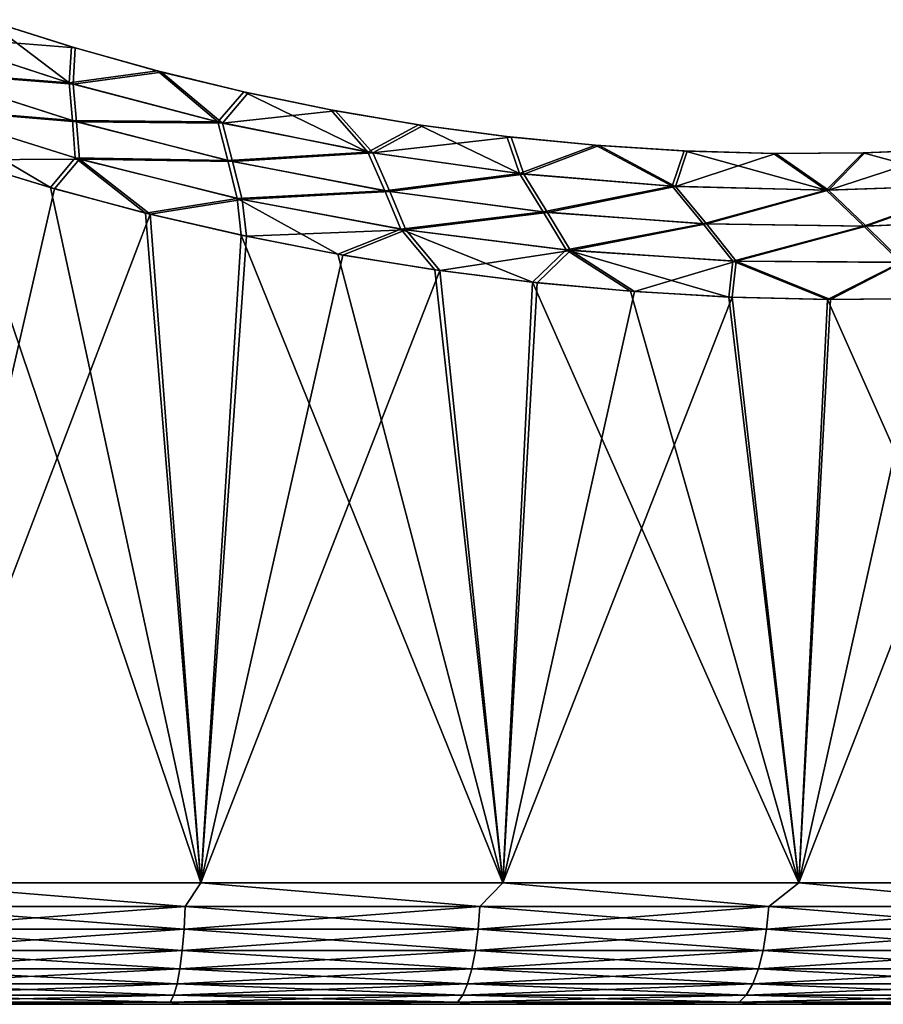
# Model space of a CAD drawing. Header units: metres. Extents: x -30 to 30, y -95 to 0.
# Tile 8 of 57: x 1.8 to 5.3, y -95 to -90.9. Entities that reach past the tile are written whole.
import ezdxf

# ---------------------------------------------------------------- set-up
doc = ezdxf.new("R2010")
doc.units = ezdxf.units.M
doc.layers.add('solid_122542', color=7, linetype='CONTINUOUS')

msp = doc.modelspace()

# ---------------------------------------------------------------- linework, layer by layer
at = {"layer": 'solid_122542'}
for points in [[(1.379813, -91.010956, 15.250345), (1.985182, -91.208778, 15.186668), (1.64228, -90.948654, 15.081004)], [(1.64228, -90.948654, 15.081004), (1.994203, -91.060577, 15.039756), (1.655231, -90.953018, -15.079591)], [(1.985182, -91.208778, 15.186668), (1.994203, -91.060577, 15.039756), (1.64228, -90.948654, 15.081004)], [(1.390877, -91.014885, -15.249391), (1.655231, -90.953018, -15.079591), (2.00929, -91.065071, -15.03785)], [(1.994203, -91.060577, 15.039756), (2.00929, -91.065071, -15.03785), (1.655231, -90.953018, -15.079591)], [(1.365554, -91.16098, 15.397972), (1.985182, -91.208778, 15.186668), (1.379813, -91.010956, 15.250345)], [(1.390877, -91.014885, -15.249391), (2.001064, -91.213402, -15.184602), (1.377178, -91.165009, -15.396941)], [(1.390877, -91.014885, -15.249391), (2.00929, -91.065071, -15.03785), (2.001064, -91.213402, -15.184602)], [(1.985182, -91.208778, 15.186668), (2.348163, -91.159615, 14.989595), (1.994203, -91.060577, 15.039756)], [(1.994203, -91.060577, 15.039756), (2.348163, -91.159615, 14.989595), (2.00929, -91.065071, -15.03785)], [(2.001064, -91.213402, -15.184602), (2.00929, -91.065071, -15.03785), (2.364941, -91.163979, -14.987014)], [(2.348163, -91.159615, 14.989595), (2.364941, -91.163979, -14.987014), (2.00929, -91.065071, -15.03785)], [(1.350131, -91.310364, 15.545713), (1.998331, -91.363663, 15.330964), (1.365554, -91.16098, 15.397972)], [(1.377178, -91.165009, -15.396941), (2.014946, -91.368362, -15.328764), (1.362292, -91.314491, -15.54461)], [(1.365554, -91.16098, 15.397972), (1.998331, -91.363663, 15.330964), (1.985182, -91.208778, 15.186668)], [(2.001064, -91.213402, -15.184602), (2.014946, -91.368362, -15.328764), (1.377178, -91.165009, -15.396941)], [(1.985182, -91.208778, 15.186668), (2.596783, -91.369614, 15.095236), (2.348163, -91.159615, 14.989595)], [(2.001064, -91.213402, -15.184602), (2.364941, -91.163979, -14.987014), (2.615808, -91.373886, -15.091828)], [(2.348163, -91.159615, 14.989595), (2.704124, -91.245926, 14.929999), (2.364941, -91.163979, -14.987014)], [(2.596783, -91.369614, 15.095236), (2.704124, -91.245926, 14.929999), (2.348163, -91.159615, 14.989595)], [(2.704124, -91.245926, 14.929999), (2.722092, -91.249931, -14.926656), (2.364941, -91.163979, -14.987014)], [(2.615808, -91.373886, -15.091828), (2.364941, -91.163979, -14.987014), (2.722092, -91.249931, -14.926656)], [(1.998331, -91.363663, 15.330964), (2.596783, -91.369614, 15.095236), (1.985182, -91.208778, 15.186668)], [(2.001064, -91.213402, -15.184602), (2.615808, -91.373886, -15.091828), (2.014946, -91.368362, -15.328764)], [(2.596783, -91.369614, 15.095236), (3.214344, -91.493828, 14.974652), (2.704124, -91.245926, 14.929999)], [(2.615808, -91.373886, -15.091828), (2.722092, -91.249931, -14.926656), (3.080939, -91.323143, -14.856071)], [(2.704124, -91.245926, 14.929999), (3.062371, -91.319672, 14.860103), (2.722092, -91.249931, -14.926656)], [(3.214344, -91.493828, 14.974652), (3.062371, -91.319672, 14.860103), (2.704124, -91.245926, 14.929999)], [(3.062371, -91.319672, 14.860103), (3.080939, -91.323143, -14.856071), (2.722092, -91.249931, -14.926656)], [(1.350131, -91.310364, 15.545713), (1.519133, -91.520729, 15.676566), (1.907737, -91.639336, 15.634034)], [(1.350131, -91.310364, 15.545713), (1.907737, -91.639336, 15.634034), (2.009718, -91.5177, 15.475522)], [(1.350131, -91.310364, 15.545713), (2.009718, -91.5177, 15.475522), (1.998331, -91.363663, 15.330964)], [(1.362292, -91.314491, -15.54461), (2.027032, -91.522469, -15.473194), (1.533818, -91.525414, -15.675137)], [(2.014946, -91.368362, -15.328764), (2.027032, -91.522469, -15.473194), (1.362292, -91.314491, -15.54461)], [(2.615808, -91.373886, -15.091828), (3.080939, -91.323143, -14.856071), (3.234191, -91.497101, -14.970198)], [(3.062371, -91.319672, 14.860103), (3.423209, -91.380928, 14.77904), (3.080939, -91.323143, -14.856071)], [(3.214344, -91.493828, 14.974652), (3.423209, -91.380928, 14.77904), (3.062371, -91.319672, 14.860103)], [(3.423209, -91.380928, 14.77904), (3.441705, -91.38372, -14.774556), (3.080939, -91.323143, -14.856071)], [(3.234191, -91.497101, -14.970198), (3.080939, -91.323143, -14.856071), (3.441705, -91.38372, -14.774556)], [(1.998331, -91.363663, 15.330964), (2.637768, -91.527351, 15.234699), (2.596783, -91.369614, 15.095236)], [(2.009718, -91.5177, 15.475522), (2.637768, -91.527351, 15.234699), (1.998331, -91.363663, 15.330964)], [(2.014946, -91.368362, -15.328764), (2.657544, -91.531631, -15.231112), (2.027032, -91.522469, -15.473194)], [(2.615808, -91.373886, -15.091828), (2.657544, -91.531631, -15.231112), (2.014946, -91.368362, -15.328764)], [(2.637768, -91.527351, 15.234699), (3.214344, -91.493828, 14.974652), (2.596783, -91.369614, 15.095236)], [(2.615808, -91.373886, -15.091828), (3.234191, -91.497101, -14.970198), (2.657544, -91.531631, -15.231112)], [(3.214344, -91.493828, 14.974652), (3.837957, -91.581924, 14.823513), (3.423209, -91.380928, 14.77904)], [(3.234191, -91.497101, -14.970198), (3.441705, -91.38372, -14.774556), (3.803938, -91.431656, -14.682043)], [(3.423209, -91.380928, 14.77904), (3.78645, -91.429634, 14.686589), (3.441705, -91.38372, -14.774556)], [(3.837957, -91.581924, 14.823513), (3.78645, -91.429634, 14.686589), (3.423209, -91.380928, 14.77904)], [(3.78645, -91.429634, 14.686589), (3.803938, -91.431656, -14.682043), (3.441705, -91.38372, -14.774556)], [(3.234191, -91.497101, -14.970198), (3.803938, -91.431656, -14.682043), (3.855745, -91.584, -14.818855)], [(3.78645, -91.429634, 14.686589), (4.150731, -91.465599, 14.583903), (3.803938, -91.431656, -14.682043)], [(3.837957, -91.581924, 14.823513), (4.150731, -91.465599, 14.583903), (3.78645, -91.429634, 14.686589)], [(4.150731, -91.465599, 14.583903), (4.165966, -91.46682, -14.579664), (3.803938, -91.431656, -14.682043)], [(3.855745, -91.584, -14.818855), (3.803938, -91.431656, -14.682043), (4.165966, -91.46682, -14.579664)], [(3.837957, -91.581924, 14.823513), (4.466945, -91.633972, 14.640422), (4.150731, -91.465599, 14.583903)], [(3.855745, -91.584, -14.818855), (4.165966, -91.46682, -14.579664), (4.480512, -91.634956, -14.636367)], [(4.150731, -91.465599, 14.583903), (4.516198, -91.488846, 14.470132), (4.165966, -91.46682, -14.579664)], [(4.466945, -91.633972, 14.640422), (4.516198, -91.488846, 14.470132), (4.150731, -91.465599, 14.583903)], [(4.516198, -91.488846, 14.470132), (4.528581, -91.48941, -14.466376), (4.165966, -91.46682, -14.579664)], [(4.480512, -91.634956, -14.636367), (4.165966, -91.46682, -14.579664), (4.528581, -91.48941, -14.466376)], [(2.009718, -91.5177, 15.475522), (1.907737, -91.639336, 15.634034), (2.299225, -91.744278, 15.581273)], [(2.009718, -91.5177, 15.475522), (2.299225, -91.744278, 15.581273), (2.6764, -91.68412, 15.374635)], [(2.009718, -91.5177, 15.475522), (2.6764, -91.68412, 15.374635), (2.637768, -91.527351, 15.234699)], [(2.637768, -91.527351, 15.234699), (3.283614, -91.652458, 15.107678), (3.214344, -91.493828, 14.974652)], [(3.234191, -91.497101, -14.970198), (3.304028, -91.65567, -15.103061), (2.657544, -91.531631, -15.231112)], [(3.283614, -91.652458, 15.107678), (3.837957, -91.581924, 14.823513), (3.214344, -91.493828, 14.974652)], [(3.234191, -91.497101, -14.970198), (3.855745, -91.584, -14.818855), (3.304028, -91.65567, -15.103061)], [(4.466945, -91.633972, 14.640422), (5.099741, -91.649559, 14.423986), (4.516198, -91.488846, 14.470132)], [(4.480512, -91.634956, -14.636367), (4.528581, -91.48941, -14.466376), (4.892779, -91.499451, -14.340968)], [(4.480512, -91.634956, -14.636367), (4.892779, -91.499451, -14.340968), (5.109142, -91.649605, -14.420609)], [(4.516198, -91.488846, 14.470132), (4.88313, -91.499352, 14.344258), (4.528581, -91.48941, -14.466376)], [(5.099741, -91.649559, 14.423986), (4.88313, -91.499352, 14.344258), (4.516198, -91.488846, 14.470132)], [(4.88313, -91.499352, 14.344258), (4.892779, -91.499451, -14.340968), (4.528581, -91.48941, -14.466376)], [(4.88313, -91.499352, 14.344258), (5.251803, -91.496979, 14.205271), (4.892779, -91.499451, -14.340968)], [(5.099741, -91.649559, 14.423986), (5.251803, -91.496979, 14.205271), (4.88313, -91.499352, 14.344258)], [(5.251803, -91.496979, 14.205271), (5.25956, -91.496788, -14.202228), (4.892779, -91.499451, -14.340968)], [(5.109142, -91.649605, -14.420609), (4.892779, -91.499451, -14.340968), (5.25956, -91.496788, -14.202228)], [(5.099741, -91.649559, 14.423986), (5.734818, -91.628204, 14.17275), (5.251803, -91.496979, 14.205271)], [(5.109142, -91.649605, -14.420609), (5.25956, -91.496788, -14.202228), (5.62801, -91.481201, -14.051036)], [(5.109142, -91.649605, -14.420609), (5.62801, -91.481201, -14.051036), (5.742224, -91.627533, -14.169417)], [(5.251803, -91.496979, 14.205271), (5.621023, -91.481621, 14.054147), (5.25956, -91.496788, -14.202228)], [(5.734818, -91.628204, 14.17275), (5.621023, -91.481621, 14.054147), (5.251803, -91.496979, 14.205271)], [(5.621023, -91.481621, 14.054147), (5.62801, -91.481201, -14.051036), (5.25956, -91.496788, -14.202228)], [(1.519133, -91.520729, 15.676566), (1.26734, -94.5, 15.698928), (2.526463, -94.5, 15.546044)], [(1.533818, -91.525414, -15.675137), (1.924858, -91.644279, -15.631936), (1.26734, -94.5, -15.698928)], [(1.907737, -91.639336, 15.634034), (1.519133, -91.520729, 15.676566), (2.526463, -94.5, 15.546044)], [(2.027032, -91.522469, -15.473194), (1.924858, -91.644279, -15.631936), (1.533818, -91.525414, -15.675137)], [(2.027032, -91.522469, -15.473194), (2.318404, -91.749031, -15.578431), (1.924858, -91.644279, -15.631936)], [(2.027032, -91.522469, -15.473194), (2.696883, -91.6884, -15.370884), (2.318404, -91.749031, -15.578431)], [(2.657544, -91.531631, -15.231112), (2.696883, -91.6884, -15.370884), (2.027032, -91.522469, -15.473194)], [(2.6764, -91.68412, 15.374635), (3.283614, -91.652458, 15.107678), (2.637768, -91.527351, 15.234699)], [(2.657544, -91.531631, -15.231112), (3.304028, -91.65567, -15.103061), (2.696883, -91.6884, -15.370884)], [(3.283614, -91.652458, 15.107678), (3.935891, -91.739487, 14.948398), (3.837957, -91.581924, 14.823513)], [(3.855745, -91.584, -14.818855), (3.953853, -91.741463, -14.943672), (3.304028, -91.65567, -15.103061)], [(3.935891, -91.739487, 14.948398), (4.466945, -91.633972, 14.640422), (3.837957, -91.581924, 14.823513)], [(3.855745, -91.584, -14.818855), (4.480512, -91.634956, -14.636367), (3.953853, -91.741463, -14.943672)], [(2.299225, -91.744278, 15.581273), (1.907737, -91.639336, 15.634034), (2.526463, -94.5, 15.546044)], [(3.935891, -91.739487, 14.948398), (4.593693, -91.788414, 14.755359), (4.466945, -91.633972, 14.640422)], [(4.480512, -91.634956, -14.636367), (4.607152, -91.789268, -14.751291), (3.953853, -91.741463, -14.943672)], [(4.593693, -91.788414, 14.755359), (5.099741, -91.649559, 14.423986), (4.466945, -91.633972, 14.640422)], [(4.480512, -91.634956, -14.636367), (5.109142, -91.649605, -14.420609), (4.607152, -91.789268, -14.751291)], [(5.255302, -91.79879, 14.527073), (5.734818, -91.628204, 14.17275), (5.099741, -91.649559, 14.423986)], [(5.109142, -91.649605, -14.420609), (5.742224, -91.627533, -14.169417), (5.264664, -91.798698, -14.523622)], [(5.255302, -91.79879, 14.527073), (5.919165, -91.770081, 14.261907), (5.734818, -91.628204, 14.17275)], [(5.742224, -91.627533, -14.169417), (5.926939, -91.769264, -14.258341), (5.264664, -91.798698, -14.523622)], [(1.924858, -91.644279, -15.631936), (2.318404, -91.749031, -15.578431), (1.26734, -94.5, -15.698928)], [(2.6764, -91.68412, 15.374635), (3.349929, -91.810066, 15.241456), (3.283614, -91.652458, 15.107678)], [(3.304028, -91.65567, -15.103061), (3.370858, -91.81321, -15.236695), (2.696883, -91.6884, -15.370884)], [(3.349929, -91.810066, 15.241456), (3.935891, -91.739487, 14.948398), (3.283614, -91.652458, 15.107678)], [(3.304028, -91.65567, -15.103061), (3.953853, -91.741463, -14.943672), (3.370858, -91.81321, -15.236695)], [(4.593693, -91.788414, 14.755359), (5.255302, -91.79879, 14.527073), (5.099741, -91.649559, 14.423986)], [(5.109142, -91.649605, -14.420609), (5.264664, -91.798698, -14.523622), (4.607152, -91.789268, -14.751291)], [(2.6764, -91.68412, 15.374635), (2.299225, -91.744278, 15.581273), (2.693521, -91.835625, 15.517972)], [(2.696883, -91.6884, -15.370884), (2.714165, -91.839897, -15.514374), (2.318404, -91.749031, -15.578431)], [(2.6764, -91.68412, 15.374635), (2.693521, -91.835625, 15.517972), (3.090543, -91.913429, 15.443803)], [(2.6764, -91.68412, 15.374635), (3.090543, -91.913429, 15.443803), (3.349929, -91.810066, 15.241456)], [(2.696883, -91.6884, -15.370884), (3.370858, -91.81321, -15.236695), (2.714165, -91.839897, -15.514374)], [(2.318404, -91.749031, -15.578431), (2.526463, -94.5, -15.546044), (1.26734, -94.5, -15.698928)], [(2.693521, -91.835625, 15.517972), (2.299225, -91.744278, 15.581273), (2.526463, -94.5, 15.546044)], [(2.318404, -91.749031, -15.578431), (2.714165, -91.839897, -15.514374), (2.526463, -94.5, -15.546044)], [(3.349929, -91.810066, 15.241456), (4.030242, -91.896034, 15.074384), (3.935891, -91.739487, 14.948398)], [(3.953853, -91.741463, -14.943672), (4.048338, -91.897903, -15.069607), (3.370858, -91.81321, -15.236695)], [(4.030242, -91.896034, 15.074384), (4.593693, -91.788414, 14.755359), (3.935891, -91.739487, 14.948398)], [(3.953853, -91.741463, -14.943672), (4.607152, -91.789268, -14.751291), (4.048338, -91.897903, -15.069607)], [(4.030242, -91.896034, 15.074384), (4.71621, -91.941917, 14.871823), (4.593693, -91.788414, 14.755359)], [(4.607152, -91.789268, -14.751291), (4.729558, -91.942642, -14.867746), (4.048338, -91.897903, -15.069607)], [(4.71621, -91.941917, 14.871823), (5.255302, -91.79879, 14.527073), (4.593693, -91.788414, 14.755359)], [(4.607152, -91.789268, -14.751291), (5.264664, -91.798698, -14.523622), (4.729558, -91.942642, -14.867746)], [(4.71621, -91.941917, 14.871823), (5.405976, -91.947227, 14.632189), (5.255302, -91.79879, 14.527073)], [(5.264664, -91.798698, -14.523622), (5.415342, -91.946999, -14.628655), (4.729558, -91.942642, -14.867746)], [(5.405976, -91.947227, 14.632189), (5.919165, -91.770081, 14.261907), (5.255302, -91.79879, 14.527073)], [(5.264664, -91.798698, -14.523622), (5.926939, -91.769264, -14.258341), (5.415342, -91.946999, -14.628655)], [(2.693521, -91.835625, 15.517972), (2.526463, -94.5, 15.546044), (3.769201, -94.5, 15.292338)], [(2.714165, -91.839897, -15.514374), (3.111837, -91.917099, -15.439527), (2.526463, -94.5, -15.546044)], [(3.090543, -91.913429, 15.443803), (2.693521, -91.835625, 15.517972), (3.769201, -94.5, 15.292338)], [(3.370858, -91.81321, -15.236695), (3.111837, -91.917099, -15.439527), (2.714165, -91.839897, -15.514374)], [(3.349929, -91.810066, 15.241456), (3.090543, -91.913429, 15.443803), (3.490106, -91.97776, 15.358439)], [(3.370858, -91.81321, -15.236695), (3.510952, -91.980843, -15.353687), (3.111837, -91.917099, -15.439527)], [(3.349929, -91.810066, 15.241456), (3.490106, -91.97776, 15.358439), (3.891487, -92.028702, 15.261679)], [(3.349929, -91.810066, 15.241456), (3.891487, -92.028702, 15.261679), (4.030242, -91.896034, 15.074384)], [(3.370858, -91.81321, -15.236695), (4.048338, -91.897903, -15.069607), (3.510952, -91.980843, -15.353687)], [(3.111837, -91.917099, -15.439527), (3.510952, -91.980843, -15.353687), (2.526463, -94.5, -15.546044)], [(3.490106, -91.97776, 15.358439), (3.090543, -91.913429, 15.443803), (3.769201, -94.5, 15.292338)], [(4.048338, -91.897903, -15.069607), (3.910408, -92.031052, -15.256842), (3.510952, -91.980843, -15.353687)], [(4.030242, -91.896034, 15.074384), (3.891487, -92.028702, 15.261679), (4.2946, -92.066116, 15.153182)], [(4.048338, -91.897903, -15.069607), (4.310801, -92.067635, -15.148581), (3.910408, -92.031052, -15.256842)], [(4.030242, -91.896034, 15.074384), (4.2946, -92.066116, 15.153182), (4.699488, -92.089806, 15.032542)], [(4.030242, -91.896034, 15.074384), (4.699488, -92.089806, 15.032542), (4.71621, -91.941917, 14.871823)], [(4.048338, -91.897903, -15.069607), (4.729558, -91.942642, -14.867746), (4.310801, -92.067635, -15.148581)], [(4.729558, -91.942642, -14.867746), (4.713014, -92.09053, -15.028307), (4.310801, -92.067635, -15.148581)], [(4.71621, -91.941917, 14.871823), (4.699488, -92.089806, 15.032542), (5.106138, -92.099594, 14.899323)], [(4.729558, -91.942642, -14.867746), (5.117839, -92.099693, -14.895308), (4.713014, -92.09053, -15.028307)], [(4.71621, -91.941917, 14.871823), (5.106138, -92.099594, 14.899323), (5.405976, -91.947227, 14.632189)], [(4.729558, -91.942642, -14.867746), (5.415342, -91.946999, -14.628655), (5.117839, -92.099693, -14.895308)], [(5.405976, -91.947227, 14.632189), (5.106138, -92.099594, 14.899323), (5.513135, -92.095909, 14.753571)], [(5.415342, -91.946999, -14.628655), (5.523899, -92.095543, -14.749544), (5.117839, -92.099693, -14.895308)], [(3.510952, -91.980843, -15.353687), (3.769201, -94.5, -15.292338), (2.526463, -94.5, -15.546044)], [(3.891487, -92.028702, 15.261679), (3.490106, -91.97776, 15.358439), (3.769201, -94.5, 15.292338)], [(3.510952, -91.980843, -15.353687), (3.910408, -92.031052, -15.256842), (3.769201, -94.5, -15.292338)], [(3.891487, -92.028702, 15.261679), (3.769201, -94.5, 15.292338), (4.987496, -94.5, 14.939457)], [(3.910408, -92.031052, -15.256842), (4.310801, -92.067635, -15.148581), (3.769201, -94.5, -15.292338)], [(4.2946, -92.066116, 15.153182), (3.891487, -92.028702, 15.261679), (4.987496, -94.5, 14.939457)], [(4.310801, -92.067635, -15.148581), (4.713014, -92.09053, -15.028307), (3.769201, -94.5, -15.292338)], [(4.699488, -92.089806, 15.032542), (4.2946, -92.066116, 15.153182), (4.987496, -94.5, 14.939457)], [(5.930666, -92.077873, -14.59074), (6.17345, -94.5, -14.489686), (4.987496, -94.5, -14.939457)], [(5.523899, -92.095543, -14.749544), (5.930666, -92.077873, -14.59074), (4.987496, -94.5, -14.939457)], [(4.713014, -92.09053, -15.028307), (4.987496, -94.5, -14.939457), (3.769201, -94.5, -15.292338)], [(5.106138, -92.099594, 14.899323), (4.699488, -92.089806, 15.032542), (4.987496, -94.5, 14.939457)], [(4.713014, -92.09053, -15.028307), (5.117839, -92.099693, -14.895308), (4.987496, -94.5, -14.939457)], [(5.117839, -92.099693, -14.895308), (5.523899, -92.095543, -14.749544), (4.987496, -94.5, -14.939457)], [(5.106138, -92.099594, 14.899323), (4.987496, -94.5, 14.939457), (6.173451, -94.5, 14.489686)], [(5.513135, -92.095909, 14.753571), (5.106138, -92.099594, 14.899323), (6.173451, -94.5, 14.489686)], [(1.234977, -94.597542, -15.691871), (1.26734, -94.5, -15.698928), (2.46234, -94.597542, -15.546602)], [(2.46234, -94.597542, 15.546602), (1.26734, -94.5, 15.698928), (1.234977, -94.597542, 15.691871)], [(2.46234, -94.597542, -15.546602), (1.26734, -94.5, -15.698928), (2.526463, -94.5, -15.546044)], [(2.46234, -94.597542, 15.546602), (2.526463, -94.5, 15.546044), (1.26734, -94.5, 15.698928)], [(2.46234, -94.597542, -15.546602), (2.526463, -94.5, -15.546044), (3.674522, -94.597542, -15.305485)], [(3.674522, -94.597542, 15.305485), (2.526463, -94.5, 15.546044), (2.46234, -94.597542, 15.546602)], [(3.674522, -94.597542, -15.305485), (2.526463, -94.5, -15.546044), (3.769201, -94.5, -15.292338)], [(3.674522, -94.597542, 15.305485), (3.769201, -94.5, 15.292338), (2.526463, -94.5, 15.546044)], [(3.674522, -94.597542, -15.305485), (3.769201, -94.5, -15.292338), (4.864049, -94.597542, -14.970003)], [(4.864049, -94.597542, 14.970003), (3.769201, -94.5, 15.292338), (3.674522, -94.597542, 15.305485)], [(4.864049, -94.597542, -14.970003), (3.769201, -94.5, -15.292338), (4.987496, -94.5, -14.939457)], [(4.864049, -94.597542, 14.970003), (4.987496, -94.5, 14.939457), (3.769201, -94.5, 15.292338)], [(4.864049, -94.597542, -14.970003), (4.987496, -94.5, -14.939457), (6.023588, -94.597542, -14.542227)], [(6.023588, -94.597542, 14.542227), (4.987496, -94.5, 14.939457), (4.864049, -94.597542, 14.970003)], [(6.023588, -94.597542, -14.542227), (4.987496, -94.5, -14.939457), (6.17345, -94.5, -14.489686)], [(6.023588, -94.597542, 14.542227), (6.173451, -94.5, 14.489686), (4.987496, -94.5, 14.939457)], [(1.234977, -94.597542, 15.691871), (1.232742, -94.691429, 15.663467), (2.457883, -94.691429, 15.518462)], [(2.46234, -94.597542, -15.546602), (2.457883, -94.691429, -15.518462), (1.232742, -94.691429, -15.663467)], [(1.234977, -94.597542, -15.691871), (2.46234, -94.597542, -15.546602), (1.232742, -94.691429, -15.663467)], [(2.46234, -94.597542, 15.546602), (1.234977, -94.597542, 15.691871), (2.457883, -94.691429, 15.518462)], [(2.46234, -94.597542, 15.546602), (2.457883, -94.691429, 15.518462), (3.667871, -94.691429, 15.277781)], [(3.674522, -94.597542, -15.305485), (3.667871, -94.691429, -15.277781), (2.457883, -94.691429, -15.518462)], [(2.46234, -94.597542, -15.546602), (3.674522, -94.597542, -15.305485), (2.457883, -94.691429, -15.518462)], [(3.674522, -94.597542, 15.305485), (2.46234, -94.597542, 15.546602), (3.667871, -94.691429, 15.277781)], [(3.674522, -94.597542, 15.305485), (3.667871, -94.691429, 15.277781), (4.855245, -94.691429, 14.942907)], [(4.864049, -94.597542, -14.970003), (4.855245, -94.691429, -14.942907), (3.667871, -94.691429, -15.277781)], [(3.674522, -94.597542, -15.305485), (4.864049, -94.597542, -14.970003), (3.667871, -94.691429, -15.277781)], [(4.864049, -94.597542, 14.970003), (3.674522, -94.597542, 15.305485), (4.855245, -94.691429, 14.942907)], [(4.864049, -94.597542, 14.970003), (4.855245, -94.691429, 14.942907), (6.012685, -94.691429, 14.515904)], [(6.023588, -94.597542, -14.542227), (6.012685, -94.691429, -14.515904), (4.855245, -94.691429, -14.942907)], [(4.864049, -94.597542, -14.970003), (6.023588, -94.597542, -14.542227), (4.855245, -94.691429, -14.942907)], [(6.023588, -94.597542, 14.542227), (4.864049, -94.597542, 14.970003), (6.012685, -94.691429, 14.515904)], [(1.232742, -94.691429, 15.663467), (1.229111, -94.777946, 15.617333), (2.450644, -94.777946, 15.472755)], [(2.457883, -94.691429, -15.518462), (2.450644, -94.777946, -15.472755), (1.229111, -94.777946, -15.617333)], [(1.232742, -94.691429, -15.663467), (2.457883, -94.691429, -15.518462), (1.229111, -94.777946, -15.617333)], [(2.457883, -94.691429, 15.518462), (1.232742, -94.691429, 15.663467), (2.450644, -94.777946, 15.472755)], [(2.457883, -94.691429, 15.518462), (2.450644, -94.777946, 15.472755), (3.657068, -94.777946, 15.232783)], [(3.667871, -94.691429, -15.277781), (3.657068, -94.777946, -15.232783), (2.450644, -94.777946, -15.472755)], [(2.457883, -94.691429, -15.518462), (3.667871, -94.691429, -15.277781), (2.450644, -94.777946, -15.472755)], [(3.667871, -94.691429, 15.277781), (2.457883, -94.691429, 15.518462), (3.657068, -94.777946, 15.232783)], [(3.667871, -94.691429, 15.277781), (3.657068, -94.777946, 15.232783), (4.840945, -94.777946, 14.898895)], [(4.855245, -94.691429, -14.942907), (4.840945, -94.777946, -14.898895), (3.657068, -94.777946, -15.232783)], [(3.667871, -94.691429, -15.277781), (4.855245, -94.691429, -14.942907), (3.657068, -94.777946, -15.232783)], [(4.855245, -94.691429, 14.942907), (3.667871, -94.691429, 15.277781), (4.840945, -94.777946, 14.898895)], [(4.855245, -94.691429, 14.942907), (4.840945, -94.777946, 14.898895), (5.994976, -94.777946, 14.473151)], [(6.012685, -94.691429, -14.515904), (5.994976, -94.777946, -14.473151), (4.840945, -94.777946, -14.898895)], [(4.855245, -94.691429, -14.942907), (6.012685, -94.691429, -14.515904), (4.840945, -94.777946, -14.898895)], [(6.012685, -94.691429, 14.515904), (4.855245, -94.691429, 14.942907), (5.994976, -94.777946, 14.473151)], [(1.229111, -94.777946, 15.617333), (1.224224, -94.85376, 15.555245), (2.440901, -94.85376, 15.411242)], [(2.450644, -94.777946, -15.472755), (2.440901, -94.85376, -15.411242), (1.224224, -94.85376, -15.555245)], [(1.229111, -94.777946, -15.617333), (2.450644, -94.777946, -15.472755), (1.224224, -94.85376, -15.555245)], [(2.450644, -94.777946, 15.472755), (1.229111, -94.777946, 15.617333), (2.440901, -94.85376, 15.411242)], [(2.450644, -94.777946, 15.472755), (2.440901, -94.85376, 15.411242), (3.642529, -94.85376, 15.172223)], [(3.657068, -94.777946, -15.232783), (3.642529, -94.85376, -15.172223), (2.440901, -94.85376, -15.411242)], [(2.450644, -94.777946, -15.472755), (3.657068, -94.777946, -15.232783), (2.440901, -94.85376, -15.411242)], [(3.657068, -94.777946, 15.232783), (2.450644, -94.777946, 15.472755), (3.642529, -94.85376, 15.172223)], [(3.657068, -94.777946, 15.232783), (3.642529, -94.85376, 15.172223), (4.821699, -94.85376, 14.839663)], [(4.840945, -94.777946, -14.898895), (4.821699, -94.85376, -14.839663), (3.642529, -94.85376, -15.172223)], [(3.657068, -94.777946, -15.232783), (4.840945, -94.777946, -14.898895), (3.642529, -94.85376, -15.172223)], [(4.840945, -94.777946, 14.898895), (3.657068, -94.777946, 15.232783), (4.821699, -94.85376, 14.839663)], [(4.840945, -94.777946, 14.898895), (4.821699, -94.85376, 14.839663), (5.971142, -94.85376, 14.415611)], [(5.994976, -94.777946, -14.473151), (5.971142, -94.85376, -14.415611), (4.821699, -94.85376, -14.839663)], [(4.840945, -94.777946, -14.898895), (5.994976, -94.777946, -14.473151), (4.821699, -94.85376, -14.839663)], [(5.994976, -94.777946, 14.473151), (4.840945, -94.777946, 14.898895), (5.971142, -94.85376, 14.415611)], [(1.224224, -94.85376, 15.555245), (1.21827, -94.915955, 15.479592), (2.42903, -94.915955, 15.336289)], [(2.440901, -94.85376, -15.411242), (2.42903, -94.915955, -15.336289), (1.21827, -94.915955, -15.479592)], [(1.224224, -94.85376, -15.555245), (2.440901, -94.85376, -15.411242), (1.21827, -94.915955, -15.479592)], [(2.440901, -94.85376, 15.411242), (1.224224, -94.85376, 15.555245), (2.42903, -94.915955, 15.336289)], [(2.440901, -94.85376, 15.411242), (2.42903, -94.915955, 15.336289), (3.624813, -94.915955, 15.098433)], [(3.642529, -94.85376, -15.172223), (3.624813, -94.915955, -15.098433), (2.42903, -94.915955, -15.336289)], [(2.440901, -94.85376, -15.411242), (3.642529, -94.85376, -15.172223), (2.42903, -94.915955, -15.336289)], [(3.642529, -94.85376, 15.172223), (2.440901, -94.85376, 15.411242), (3.624813, -94.915955, 15.098433)], [(3.642529, -94.85376, 15.172223), (3.624813, -94.915955, 15.098433), (4.798249, -94.915955, 14.76749)], [(4.821699, -94.85376, -14.839663), (4.798249, -94.915955, -14.76749), (3.624813, -94.915955, -15.098433)], [(3.642529, -94.85376, -15.172223), (4.821699, -94.85376, -14.839663), (3.624813, -94.915955, -15.098433)], [(4.821699, -94.85376, 14.839663), (3.642529, -94.85376, 15.172223), (4.798249, -94.915955, 14.76749)], [(4.821699, -94.85376, 14.839663), (4.798249, -94.915955, 14.76749), (5.942101, -94.915955, 14.345501)], [(5.971142, -94.85376, -14.415611), (5.942101, -94.915955, -14.345501), (4.798249, -94.915955, -14.76749)], [(4.821699, -94.85376, -14.839663), (5.971142, -94.85376, -14.415611), (4.798249, -94.915955, -14.76749)], [(5.971142, -94.85376, 14.415611), (4.821699, -94.85376, 14.839663), (5.942101, -94.915955, 14.345501)], [(1.21827, -94.915955, 15.479592), (1.211478, -94.962128, 15.393289), (2.415487, -94.962128, 15.250785)], [(2.42903, -94.915955, -15.336289), (2.415487, -94.962128, -15.250785), (1.211478, -94.962128, -15.393289)], [(1.21827, -94.915955, -15.479592), (2.42903, -94.915955, -15.336289), (1.211478, -94.962128, -15.393289)], [(2.42903, -94.915955, 15.336289), (1.21827, -94.915955, 15.479592), (2.415487, -94.962128, 15.250785)], [(2.42903, -94.915955, 15.336289), (2.415487, -94.962128, 15.250785), (3.604604, -94.962128, 15.014256)], [(3.624813, -94.915955, -15.098433), (3.604604, -94.962128, -15.014256), (2.415487, -94.962128, -15.250785)], [(2.42903, -94.915955, -15.336289), (3.624813, -94.915955, -15.098433), (2.415487, -94.962128, -15.250785)], [(3.624813, -94.915955, 15.098433), (2.42903, -94.915955, 15.336289), (3.604604, -94.962128, 15.014256)], [(3.624813, -94.915955, 15.098433), (3.604604, -94.962128, 15.014256), (4.771497, -94.962128, 14.685157)], [(4.798249, -94.915955, -14.76749), (4.771497, -94.962128, -14.685157), (3.604604, -94.962128, -15.014256)], [(3.624813, -94.915955, -15.098433), (4.798249, -94.915955, -14.76749), (3.604604, -94.962128, -15.014256)], [(4.798249, -94.915955, 14.76749), (3.624813, -94.915955, 15.098433), (4.771497, -94.962128, 14.685157)], [(4.798249, -94.915955, 14.76749), (4.771497, -94.962128, 14.685157), (5.908972, -94.962128, 14.26552)], [(5.942101, -94.915955, -14.345501), (5.908972, -94.962128, -14.26552), (4.771497, -94.962128, -14.685157)], [(4.798249, -94.915955, -14.76749), (5.942101, -94.915955, -14.345501), (4.771497, -94.962128, -14.685157)], [(5.942101, -94.915955, 14.345501), (4.798249, -94.915955, 14.76749), (5.908972, -94.962128, 14.26552)], [(1.211478, -94.962128, 15.393289), (1.204109, -94.990509, 15.299658), (2.400795, -94.990509, 15.158021)], [(2.415487, -94.962128, -15.250785), (2.400795, -94.990509, -15.158021), (1.204109, -94.990509, -15.299658)], [(1.211478, -94.962128, -15.393289), (2.415487, -94.962128, -15.250785), (1.204109, -94.990509, -15.299658)], [(2.415487, -94.962128, 15.250785), (1.211478, -94.962128, 15.393289), (2.400795, -94.990509, 15.158021)], [(2.415487, -94.962128, 15.250785), (2.400795, -94.990509, 15.158021), (3.582678, -94.990509, 14.92293)], [(3.604604, -94.962128, -15.014256), (3.582678, -94.990509, -14.92293), (2.400795, -94.990509, -15.158021)], [(2.415487, -94.962128, -15.250785), (3.604604, -94.962128, -15.014256), (2.400795, -94.990509, -15.158021)], [(3.604604, -94.962128, 15.014256), (2.415487, -94.962128, 15.250785), (3.582678, -94.990509, 14.92293)], [(3.604604, -94.962128, 15.014256), (3.582678, -94.990509, 14.92293), (4.742474, -94.990509, 14.595834)], [(4.771497, -94.962128, -14.685157), (4.742474, -94.990509, -14.595834), (3.582678, -94.990509, -14.92293)], [(3.604604, -94.962128, -15.014256), (4.771497, -94.962128, -14.685157), (3.582678, -94.990509, -14.92293)], [(4.771497, -94.962128, 14.685157), (3.604604, -94.962128, 15.014256), (4.742474, -94.990509, 14.595834)], [(4.771497, -94.962128, 14.685157), (4.742474, -94.990509, 14.595834), (5.87303, -94.990509, 14.178749)], [(5.908972, -94.962128, -14.26552), (5.87303, -94.990509, -14.178749), (4.742474, -94.990509, -14.595834)], [(4.771497, -94.962128, -14.685157), (5.908972, -94.962128, -14.26552), (4.742474, -94.990509, -14.595834)], [(5.908972, -94.962128, 14.26552), (4.771497, -94.962128, 14.685157), (5.87303, -94.990509, 14.178749)], [(2.400795, -94.990509, 15.158021), (1.204109, -94.990509, 15.299658), (1.229733, -95, 15.20013)], [(1.204109, -94.990509, -15.299658), (2.400795, -94.990509, -15.158021), (1.229692, -95, -15.200135)], [(2.400795, -94.990509, -15.158021), (2.44327, -95, -15.053025), (1.229692, -95, -15.200135)], [(1.229692, -95, -15.200135), (2.44327, -95, -15.053025), (1.229733, -95, 15.20013)], [(2.400795, -94.990509, 15.158021), (1.229733, -95, 15.20013), (2.443338, -95, 15.053014)], [(2.44327, -95, -15.053025), (2.443338, -95, 15.053014), (1.229733, -95, 15.20013)], [(3.582678, -94.990509, 14.92293), (2.400795, -94.990509, 15.158021), (2.443338, -95, 15.053014)], [(2.400795, -94.990509, -15.158021), (3.582678, -94.990509, -14.92293), (2.44327, -95, -15.053025)], [(3.582678, -94.990509, -14.92293), (3.644498, -95, -14.807721), (2.44327, -95, -15.053025)], [(2.44327, -95, -15.053025), (3.644498, -95, -14.807721), (2.443338, -95, 15.053014)], [(3.582678, -94.990509, 14.92293), (2.443338, -95, 15.053014), (3.644578, -95, 14.807702)], [(3.644498, -95, -14.807721), (3.644578, -95, 14.807702), (2.443338, -95, 15.053014)], [(4.742474, -94.990509, 14.595834), (3.582678, -94.990509, 14.92293), (3.644578, -95, 14.807702)], [(3.582678, -94.990509, -14.92293), (4.742474, -94.990509, -14.595834), (3.644498, -95, -14.807721)], [(4.742474, -94.990509, -14.595834), (4.826638, -95, -14.465922), (3.644498, -95, -14.807721)], [(3.644498, -95, -14.807721), (4.826638, -95, -14.465922), (3.644578, -95, 14.807702)], [(4.742474, -94.990509, 14.595834), (3.644578, -95, 14.807702), (4.826718, -95, 14.465896)], [(4.826638, -95, -14.465922), (4.826718, -95, 14.465896), (3.644578, -95, 14.807702)], [(5.87303, -94.990509, 14.178749), (4.742474, -94.990509, 14.595834), (4.826718, -95, 14.465896)], [(4.742474, -94.990509, -14.595834), (5.87303, -94.990509, -14.178749), (4.826638, -95, -14.465922)], [(5.87303, -94.990509, -14.178749), (5.973082, -95, -14.031301), (4.826638, -95, -14.465922)], [(4.826638, -95, -14.465922), (5.973082, -95, -14.031301), (4.826718, -95, 14.465896)], [(5.87303, -94.990509, 14.178749), (4.826718, -95, 14.465896), (5.973161, -95, 14.031268)], [(5.973082, -95, -14.031301), (5.973161, -95, 14.031268), (4.826718, -95, 14.465896)]]:
    msp.add_3dface(points, dxfattribs=at)

doc.saveas('drawing.dxf')
